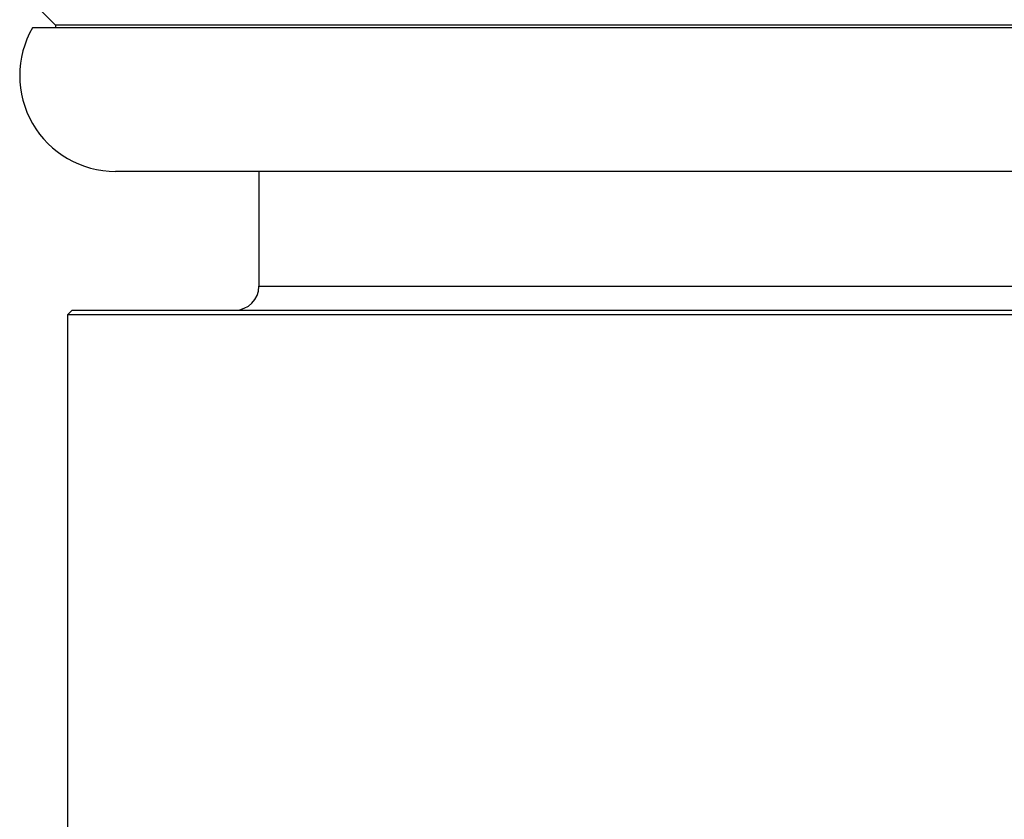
# Paper-space layout 'Notes Area' of a CAD drawing. Header units: millimetres. Extents: x -25 to 96, y -3 to 362.
# Tile 3 of 15: x -21 to 0, y 117 to 133. Entities that reach past the tile are written whole.
import ezdxf

# ---------------------------------------------------------------- set-up
doc = ezdxf.new("R2010")
doc.units = ezdxf.units.MM

psp = doc.layouts.new('Notes Area')

# ---------------------------------------------------------------- linework, layer by layer
at = {"color": 7, "linetype": 'Continuous', "lineweight": 25}
for p, q in [((-20.884, 133.884), (-20.25, 133.25)), ((20.732, 133.2), (-20.732, 133.2)), ((-20.25, 133.25), (-20.25, 133.2)), ((20.25, 133.25), (-20.25, 133.25)), ((19, 130.2), (-19, 130.2)), ((-16, 130.2), (-16, 127.8)), ((-19.9, 127.3), (-20, 127.2)), ((-20, 127.2), (-20, 84.032)), ((20, 127.2), (-20, 127.2)), ((-19.9, 127.3), (19.9, 127.3))]:
    psp.add_line(p, q, dxfattribs=at)
at = {"color": 8, "linetype": 'Continuous', "lineweight": 25}
psp.add_line((-16, 127.8), (16, 127.8), dxfattribs=at)
at = {"color": 7, "linetype": 'Continuous', "lineweight": 25}
for centre, radius, start, end in [((-19, 132.2), 2, 150, 270), ((-16.5, 127.8), 0.5, 270, 0)]:
    psp.add_arc(centre, radius, start, end, dxfattribs=at)

doc.saveas('drawing.dxf')
